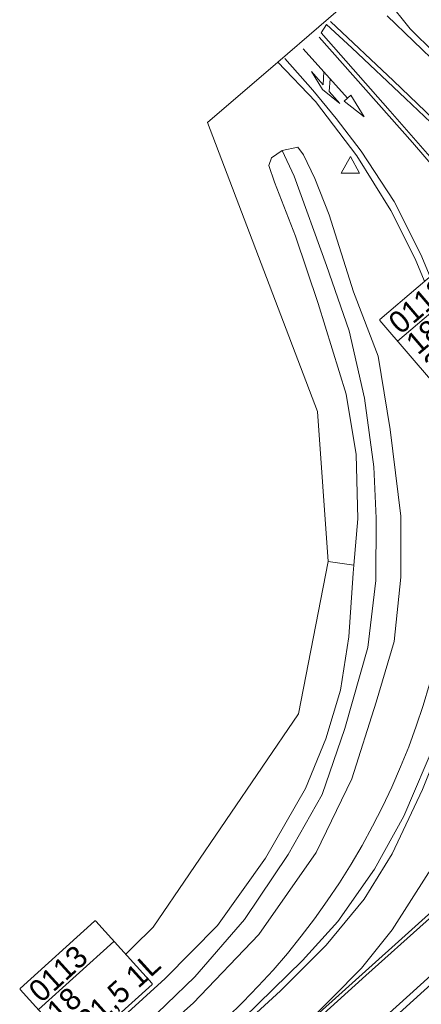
# Model space of a CAD drawing. Header units: metres. Extents: x 232248 to 233905, y 443105 to 443956.
# Tile 7 of 18: x 232858 to 232891, y 443552 to 443633. Entities that reach past the tile are written whole.
import ezdxf

# ---------------------------------------------------------------- set-up
doc = ezdxf.new("R2010")
doc.units = ezdxf.units.M
doc.set_wipeout_variables(frame=1)
for name, color, linetype, lineweight in [('gw-bs-insteekwatergang', 8, 'Continuous', 18), ('HTM_vb_kabeltrace_1', 5, 'Continuous', 18), ('kd-bs-opnamedtmgrens', 173, 'Continuous', 18), ('mk-b5-verdrijfstrp', 8, 'Continuous', 18), ('mk-bs-combire750', 8, 'Continuous', 18), ('mk-bs-streep 0.15', 8, 'Continuous', 18), ('og-bs-hulpgeometrie', 53, 'Continuous', 18), ('og-bs-terreinafscheiding', 253, 'Continuous', 18), ('vh-b5-verh_soort', 8, 'Continuous', 18), ('wh-bs-greppel', 8, 'greppel', 18), ('wm-bs-t25_1000', 7, 'Continuous', 25), ('wm-bs-verkeersbord', 8, 'Continuous', 18)]:
    doc.layers.add(name, color=color, linetype=linetype, lineweight=lineweight)
doc.layers.add('to-xx-bibcontour', color=253, linetype='Continuous')
doc.styles.add('rtw_iso', font='iso-rtw.shx')
doc.linetypes.add('greppel', pattern='A,25.5,-0.01,[14,RTW.shx,S=1,R=0,X=0,Y=0],1,[14,RTW.shx,S=1,R=0,X=0,Y=0],1,[14,RTW.shx,S=1,R=0,X=0,Y=0],1,[14,RTW.shx,S=1,R=0,X=0,Y=0],1,[14,RTW.shx,S=1,R=0,X=0,Y=0],0.5,-0.01', length=30.02)

# ---------------------------------------------------------------- blocks, each defined once
blk = doc.blocks.new('pijlcr')
for p, q in [((0, 0, 0.1), (5.45, 0, 0.1)), ((3.303, -0.75, 0.1), (2.553, 0, 0.1)), ((4.053, -0.75, 0.1), (3.303, 0, 0.1)), ((5.45, 0.375, 0.1), (5.45, -0.375, 0.1)), ((7.5, 0, 0.1), (5.45, 0.375, 0.1)), ((5.45, -0.375, 0.1), (7.5, 0, 0.1)), ((1.853, -0.75, 0.1), (3.303, -0.75, 0.1)), ((3.553, -1.05, 0.1), (1.853, -0.75, 0.1)), ((5.353, -0.75, 0.1), (3.553, -1.05, 0.1)), ((5.353, -0.75, 0.1), (4.053, -0.75, 0.1))]:
    blk.add_line(p, q)
blk = doc.blocks.new('verkeersbord')
for p, q in [((0, 0.75), (-0.75, -0.625)), ((0.75, -0.625), (0, 0.75)), ((-0.75, -0.625), (0.75, -0.625))]:
    blk.add_line(p, q)
blk = doc.blocks.new('Speedstartest')
at = {"color": 40, "lineweight": 0}
blk.add_wipeout([(0, 7), (0, 0), (8.339, 0), (8.339, 7)], dxfattribs=at).dxf.layer = 'to-xx-bibcontour'
at = {"layer": 'to-xx-bibcontour', "color": 40, "lineweight": 0}
blk.add_lwpolyline([(0.061, 7), (8.278, 7, -0.414214), (8.339, 6.939), (8.339, 0.061, -0.414214), (8.278, 0), (0.061, 0, -0.414214), (0, 0.061), (0, 6.939, -0.414214)], format="xyb", close=True, dxfattribs=at)
blk.add_lwpolyline([(0, 4.707), (8.339, 4.707)], dxfattribs=at)
at = {"color": 0, "linetype": 'ByBlock', "style": 'rtw_iso'}
for tag, p in [('GRPNR/MSTNR', (0.493, 4.921, 20.248)), ('WEGNR.', (0.493, 2.717, 20.248)), ('VOEDINGSKAST', (0.493, 0.476, 20.248))]:
    blk.add_attdef(tag, p, '', height=1.8, dxfattribs=at)

msp = doc.modelspace()

# ---------------------------------------------------------------- linework, layer by layer
at = {"layer": 'gw-bs-insteekwatergang'}
msp.add_polyline3d([(232867.859, 443548.645, 20.794), (232871.977, 443552.293, 20.794), (232877.35, 443557.931, 20.794), (232882.032, 443564.641, 20.794), (232884.956, 443570.674, 20.794), (232886.958, 443576.963, 20.766), (232888.431, 443581.925, 20.754), (232888.981, 443587.214, 20.754), (232888.977, 443592.2, 20.75), (232888.106, 443599.293, 20.726), (232887.115, 443605.309, 20.69), (232885.105, 443610.575, 20.678), (232883.107, 443616.889, 20.678), (232881.933, 443619.874, 20.678), (232881.02, 443621.798, 20.678), (232880.544, 443622.441, 20.678), (232879.259, 443622.149, 20.682), (232878.379, 443621.551, 20.682), (232878.157, 443620.943, 20.682), (232878.628, 443619.554, 20.682), (232880.346, 443615.137, 20.682), (232882.217, 443609.628, 20.65), (232884.498, 443602.193, 20.65), (232885.323, 443597.254, 20.678), (232885.466, 443591.993, 20.698), (232885.121, 443588.187, 20.705), (232885.062, 443587.531, 20.706), (232884.728, 443582.304, 20.678), (232884.044, 443577.953, 20.626), (232882.844, 443573.949, 20.618), (232881.178, 443569.892, 20.742), (232877.883, 443564.174, 20.742), (232873.957, 443558.654, 20.71), (232869.686, 443554.312, 20.746), (232860.849, 443546.259, 20.721)], dxfattribs=at)
at = {"layer": 'HTM_vb_kabeltrace_1'}
msp.add_arc((232833.499, 443594.854), 60.121, 304.62246, 359.72787, dxfattribs=at)
at = {"layer": 'kd-bs-opnamedtmgrens'}
msp.add_polyline3d([(232858.824, 443548.805, 20.736), (232868.706, 443558.536, 20.734), (232880.609, 443576, 20.734), (232883.023, 443588.474, 20.706), (232882.144, 443600.772, 20.662), (232873.149, 443624.449, 20.622), (232878.902, 443629.408, 20.885), (232885.633, 443635.21, 20.905), (232887.024, 443636.409, 20.921), (232895.528, 443643.74, 20.921), (232923.83, 443614.583, 20.885), (232930.098, 443617.79, 21.056), (232930.62, 443618.086, 21.056), (232949.061, 443627.518, 20.63), (232973.961, 443647.304, 20.857), (233002.501, 443666.682, 21.072), (233035.849, 443686.193, 21.231), (233060.422, 443698.031, 21.108)], dxfattribs=at)
at = {"layer": 'mk-b5-verdrijfstrp'}
for points in [[(232882.453, 443631.804, 21.048), (232882.899, 443632.494, 21.06), (232884.955, 443630.567, 21.06), (232889.365, 443626.433, 21.096), (232894.033, 443621.996, 21.1), (232898.799, 443617.359, 21.156), (232902.475, 443613.732, 21.152), (232901.496, 443613.722, 21.152), (232900.718, 443613.307, 21.152), (232900.156, 443612.58, 21.152), (232900.038, 443612.023, 21.152), (232900.114, 443611.417, 21.152), (232893.64, 443619.048, 21.068), (232888.103, 443625.377, 21.052)], [(232893.147, 443566.45, 21.243), (232896.558, 443569.376, 21.243), (232914.849, 443585.541, 21.231), (232917.189, 443582.72, 21.231), (232907.791, 443574.333, 21.231), (232899.105, 443566.636, 21.231), (232880.925, 443550.287, 21.231), (232885.759, 443555.161, 21.231), (232888.258, 443558.312, 21.231), (232891.255, 443562.975, 21.243), (232892.476, 443565.173, 21.243)]]:
    msp.add_polyline3d(points, close=True, dxfattribs=at)
at = {"layer": 'mk-bs-streep 0.15'}
for points in [[(232882.303, 443631.44, 21.02), (232889.935, 443622.81, 21.056), (232900.869, 443610.077, 21.152), (232911.007, 443598.269, 21.208), (232914.863, 443593.764, 21.223), (232917.486, 443590.855, 21.223), (232918.291, 443590.228, 21.227), (232919.136, 443590.127, 21.227), (232920.239, 443590.223, 21.267), (232920.936, 443590.525, 21.283), (232921.72, 443591.457, 21.283), (232921.938, 443592.41, 21.283), (232921.955, 443593.601, 21.283), (232921.616, 443594.452, 21.279), (232919.784, 443596.466, 21.239), (232910.424, 443606.225, 21.176), (232903.56, 443613.138, 21.136), (232896.254, 443620.317, 21.108), (232888.373, 443627.876, 21.032), (232883.206, 443632.729, 21.104)], [(232887.851, 443633.196, 20.973), (232892.182, 443629.05, 21.013), (232896.051, 443625.321, 21.013), (232900.717, 443620.683, 21.052), (232905.266, 443616.276, 21.052), (232910.492, 443611.181, 21.052), (232913.668, 443608.173, 21.052), (232915.817, 443606.325, 21.064), (232917.703, 443605.023, 21.092), (232920.122, 443603.99, 21.064), (232923.181, 443603.011, 21.088), (232925.956, 443602.274, 21.12), (232929.016, 443601.793, 21.148), (232932.303, 443601.505, 21.204), (232934.83, 443601.511, 21.251), (232937.314, 443601.887, 21.263), (232938.378, 443602.169, 21.267), (232939.56, 443602.664, 21.255)], [(232865.409, 443540.574, 21.247), (232873.924, 443548.515, 21.283), (232879.118, 443553.321, 21.255), (232882.862, 443557.046, 21.243), (232885.973, 443560.827, 21.235), (232888.278, 443564.529, 21.22), (232890.758, 443569.791, 21.192), (232892.794, 443574.941, 21.152), (232894.457, 443580.844, 21.152), (232895.211, 443585.382, 21.136), (232895.59, 443590.36, 21.108), (232895.524, 443595.275, 21.048), (232894.829, 443600.204, 21.032), (232893.814, 443604.647, 20.993), (232892.286, 443609.642, 20.993), (232890.608, 443613.649, 20.989), (232888.434, 443617.971, 20.989), (232885.73, 443622.115, 20.989), (232883.688, 443624.789, 20.989), (232881.76, 443627.109, 20.981), (232879.467, 443629.702, 20.965)], [(232869.334, 443539.268, 21.259), (232877.122, 443546.417, 21.259), (232886.121, 443554.574, 21.259), (232900.934, 443567.83, 21.259), (232917.43, 443582.514, 21.259)], [(232907.728, 443549.905, 21.18), (232915.956, 443557.179, 21.16), (232921.889, 443562.461, 21.14), (232925.582, 443565.938, 21.14), (232926.269, 443567.39, 21.14), (232926.479, 443569.416, 21.116), (232926.1, 443571.276, 21.1), (232925.485, 443572.767, 21.1), (232924.701, 443573.891, 21.104), (232923.459, 443575.052, 21.108), (232921.267, 443576.047, 21.108), (232919.848, 443576.275, 21.128), (232917.942, 443576.147, 21.14), (232915.578, 443575.517, 21.152), (232913.975, 443574.627, 21.156), (232911.725, 443572.698, 21.156), (232902.85, 443564.819, 21.156), (232895.794, 443558.527, 21.156), (232889.729, 443552.994, 21.192), (232881.874, 443545.929, 21.2)]]:
    msp.add_polyline3d(points, dxfattribs=at)
at = {"layer": 'og-bs-hulpgeometrie'}
msp.add_polyline3d([(232880.238, 443620.058, 20.129), (232879.259, 443622.149, 20.682)], dxfattribs=at)
at = {"layer": 'og-bs-terreinafscheiding'}
for points in [[(232887.024, 443636.409, 20.921), (232887.862, 443634.475, 20.893), (232889.756, 443632.118, 20.893), (232893.728, 443628.203, 20.953), (232900.309, 443621.792, 20.989), (232905.618, 443616.577, 20.961), (232909.706, 443612.493, 20.965), (232914.138, 443608.16, 20.985), (232917.48, 443605.761, 21.013), (232921.453, 443604.154, 21.017), (232926.199, 443602.77, 21.072), (232930.281, 443602.222, 21.072), (232934.716, 443602.151, 21.12), (232938.055, 443602.769, 21.184), (232939.422, 443603.134, 21.2), (232940.841, 443604.186, 21.2), (232942.596, 443605.343, 21.2), (232950.62, 443611.801, 21.2), (232959.346, 443618.915, 21.2)], [(232865.087, 443540.975, 21.196), (232870.681, 443545.968, 21.223), (232876.088, 443551.081, 21.212), (232880.923, 443555.8, 21.18), (232883.816, 443559.002, 21.18), (232886.83, 443563.272, 21.12), (232889.223, 443567.627, 21.12), (232891.926, 443573.969, 21.072), (232893.716, 443580.446, 21.032), (232894.831, 443587.669, 21.017), (232894.982, 443593.449, 21.001), (232894.373, 443599.129, 20.933), (232893.482, 443603.567, 20.889), (232892.219, 443608.283, 20.889), (232890.161, 443613.279, 20.889), (232888.161, 443617.239, 20.885), (232885.363, 443621.724, 20.885), (232882.001, 443626.173, 20.885), (232878.902, 443629.408, 20.885)], [(232885.121, 443588.187, 20.705), (232883.023, 443588.474, 20.706)], [(232883.022, 443546.212, 21.116), (232890.893, 443553.341, 21.136), (232898.217, 443559.914, 21.136), (232904.748, 443565.64, 21.136), (232910.191, 443570.337, 21.136), (232912.932, 443572.396, 21.136), (232913.706, 443572.515, 21.136), (232916.398, 443574.881, 21.136), (232917.476, 443575.415, 21.136), (232918.582, 443575.67, 21.136), (232919.702, 443575.716, 21.136), (232921.039, 443575.554, 21.136), (232922.582, 443574.937, 21.136), (232924.048, 443573.792, 21.112), (232924.886, 443572.696, 21.116), (232925.408, 443571.587, 21.116), (232925.829, 443570.232, 21.124), (232925.879, 443568.553, 21.136), (232925.633, 443567.165, 21.14), (232924.899, 443565.721, 21.14), (232924.142, 443564.872, 21.14), (232920.678, 443561.979, 21.06), (232912.611, 443554.882, 21.06), (232904.087, 443547.172, 21.06)]]:
    msp.add_polyline3d(points, dxfattribs=at)
at = {"layer": 'vh-b5-verh_soort'}
for points in [[(232876.088, 443551.081, 21.212), (232880.923, 443555.8, 21.18), (232883.816, 443559.002, 21.18), (232886.83, 443563.272, 21.12), (232889.223, 443567.627, 21.12), (232891.926, 443573.969, 21.072), (232893.716, 443580.446, 21.032), (232894.831, 443587.669, 21.017), (232894.982, 443593.449, 21.001), (232894.373, 443599.129, 20.933), (232893.482, 443603.567, 20.889), (232892.219, 443608.283, 20.889), (232890.161, 443613.279, 20.889), (232888.161, 443617.239, 20.885), (232885.363, 443621.724, 20.885), (232882.001, 443626.173, 20.885), (232878.902, 443629.408, 20.885), (232885.633, 443635.21, 20.905)], [(232887.862, 443634.475, 20.893), (232889.756, 443632.118, 20.893), (232893.728, 443628.203, 20.953), (232900.309, 443621.792, 20.989), (232905.618, 443616.577, 20.961), (232909.706, 443612.493, 20.965), (232914.138, 443608.16, 20.985), (232917.48, 443605.761, 21.013), (232921.453, 443604.154, 21.017), (232926.199, 443602.77, 21.072), (232930.281, 443602.222, 21.072), (232934.716, 443602.151, 21.12), (232938.055, 443602.769, 21.184), (232939.422, 443603.134, 21.2), (232940.841, 443604.186, 21.2), (232942.596, 443605.343, 21.2), (232950.62, 443611.801, 21.2), (232959.346, 443618.915, 21.2)], [(232904.087, 443547.172, 21.06), (232912.611, 443554.882, 21.06), (232920.678, 443561.979, 21.06), (232924.142, 443564.872, 21.14), (232924.899, 443565.721, 21.14), (232925.633, 443567.165, 21.14), (232925.879, 443568.553, 21.136), (232925.829, 443570.232, 21.124), (232925.408, 443571.587, 21.116), (232924.886, 443572.696, 21.116), (232924.048, 443573.792, 21.112), (232922.582, 443574.937, 21.136), (232921.039, 443575.554, 21.136), (232919.702, 443575.716, 21.136), (232918.582, 443575.67, 21.136), (232917.476, 443575.415, 21.136), (232916.398, 443574.881, 21.136), (232913.706, 443572.515, 21.136), (232912.932, 443572.396, 21.136), (232910.191, 443570.337, 21.136), (232904.748, 443565.64, 21.136), (232898.217, 443559.914, 21.136), (232890.893, 443553.341, 21.136), (232883.022, 443546.212, 21.116)]]:
    msp.add_polyline3d(points, dxfattribs=at)
at = {"layer": 'wh-bs-greppel'}
msp.add_polyline3d([(232861.945, 443544.933, 20.245), (232867.46, 443549.964, 20.244), (232872.103, 443554.453, 20.244), (232876.165, 443559.149, 20.244), (232879.744, 443564.484, 20.22), (232882.524, 443569.396, 20.22), (232884.388, 443574.795, 20.276), (232886.271, 443581.429, 20.316), (232886.926, 443586.933, 20.316), (232886.964, 443592.039, 20.276), (232886.781, 443596.254, 20.177), (232886.001, 443601.868, 20.161), (232884.76, 443607.386, 20.165), (232882.889, 443612.747, 20.157), (232880.238, 443620.058, 20.129)], dxfattribs=at)

# ---------------------------------------------------------------- block references
at = {"layer": 'mk-bs-combire750', "rotation": 311.9000212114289}
msp.add_blockref('pijlcr', (232880.975, 443630.504, 21.052), dxfattribs=at)
at = {"layer": 'wm-bs-verkeersbord'}
msp.add_blockref('verkeersbord', (232884.852, 443620.932, 20.901), dxfattribs=at)

# ---------------------------------------------------------------- next in the draw order: block references
at = {"layer": 'wm-bs-t25_1000'}
for p, rotation, values in [((232891.766, 443602.959, 21.251), 40.43525405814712, {'VOEDINGSKAST': '221,5 1L', 'WEGNR.': '18', 'GRPNR/MSTNR': '0112'}), ((232862.468, 443548.276), 42.17312661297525, {'VOEDINGSKAST': '221,5 1L', 'WEGNR.': '18', 'GRPNR/MSTNR': '0113'})]:
    msp.add_blockref('Speedstartest', p, dxfattribs=dict(at, rotation=rotation)).add_auto_attribs(values)

doc.saveas('drawing.dxf')
